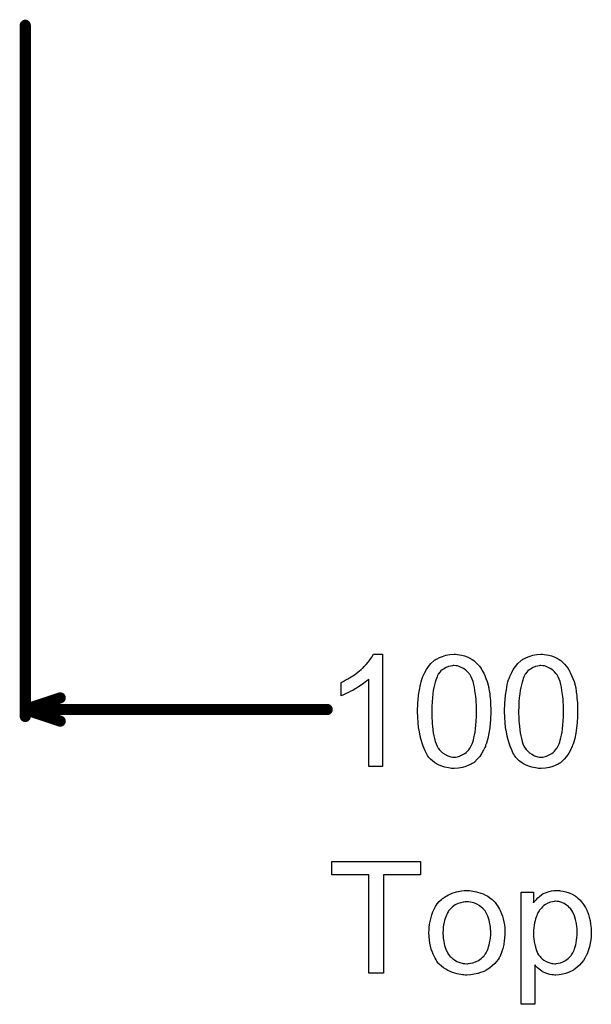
# Model space of a CAD drawing. Extents: x -1.7 to 9, y -2.8 to 5.2.
# Tile 14 of 227: x 0 to 0.4, y -0.7 to 0. Entities that reach past the tile are written whole.
import ezdxf

# ---------------------------------------------------------------- set-up
doc = ezdxf.new("R2010")
doc.units = 0
doc.layers.get('0').update_dxf_attribs({"linetype": 'CONTINUOUS'})
doc.layers.add('qfn32-50-23-b_legend_top', color=2, linetype='CONTINUOUS')
doc.layers.add('qfn32-50-23-b_measures', color=1, linetype='CONTINUOUS')

# ---------------------------------------------------------------- blocks, each defined once
blk = doc.blocks.new('D62')
at = {"const_width": 0.004}
blk.add_lwpolyline([(-0.002, 0, 1), (0.002, 0, 1)], format="xyb", close=True, dxfattribs=at)

msp = doc.modelspace()

# ---------------------------------------------------------------- linework, layer by layer
at = {"layer": 'qfn32-50-23-b_legend_top', "color": 2}
for points in [[(0.282986, -0.618348), (0.256606, -0.618348), (0.256606, -0.688925), (0.245962, -0.688925), (0.245962, -0.618348), (0.219582, -0.618348), (0.219582, -0.608861), (0.282986, -0.608861), (0.282986, -0.618348)], [(0.318158, -0.629687), (0.3192, -0.629802), (0.320357, -0.630034), (0.321629, -0.630265), (0.323134, -0.630496), (0.326257, -0.631538), (0.327877, -0.632116), (0.329497, -0.632926), (0.331117, -0.633736), (0.332737, -0.634893), (0.334241, -0.63605), (0.335745, -0.637438), (0.335861, -0.637554), (0.336092, -0.637785), (0.336439, -0.638248), (0.336902, -0.638827), (0.33748, -0.639637), (0.338175, -0.640678), (0.338869, -0.641835), (0.339563, -0.643108), (0.340257, -0.644496), (0.340951, -0.646232), (0.341646, -0.647967), (0.342224, -0.649934), (0.342687, -0.652017), (0.343034, -0.654215), (0.343265, -0.656529), (0.343381, -0.659074), (0.343381, -0.65919), (0.343381, -0.659537), (0.343381, -0.660116), (0.343381, -0.660926), (0.343265, -0.661851), (0.34315, -0.663008), (0.34315, -0.664165), (0.342918, -0.665438), (0.342571, -0.66833), (0.341877, -0.671223), (0.341067, -0.674115), (0.33991, -0.676776), (0.33991, -0.676892), (0.339794, -0.677008), (0.339563, -0.677355), (0.339332, -0.677818), (0.338522, -0.678975), (0.33748, -0.680363), (0.336092, -0.681983), (0.334356, -0.683603), (0.332389, -0.685222), (0.330075, -0.686727), (0.32996, -0.686727), (0.329844, -0.686842), (0.329497, -0.687074), (0.328918, -0.687305), (0.32834, -0.687537), (0.327646, -0.687768), (0.32591, -0.688462), (0.323943, -0.689041), (0.321514, -0.689619), (0.318968, -0.690082), (0.316192, -0.690198), (0.315034, -0.690198), (0.314109, -0.690082), (0.313068, -0.689966), (0.311911, -0.689735), (0.310522, -0.689503), (0.309134, -0.689272), (0.30601, -0.688346), (0.304274, -0.687652), (0.302655, -0.686958), (0.301035, -0.686032), (0.299415, -0.684991), (0.297911, -0.683834), (0.296407, -0.682446), (0.296291, -0.68233), (0.29606, -0.682099), (0.295713, -0.681636), (0.29525, -0.680942), (0.294671, -0.680132), (0.294093, -0.679206), (0.293399, -0.678049), (0.292704, -0.676661), (0.29201, -0.675157), (0.291316, -0.673421), (0.290738, -0.67157), (0.290159, -0.669603), (0.289696, -0.667405), (0.289349, -0.665091), (0.289118, -0.662545), (0.289002, -0.659884), (0.289002, -0.659653), (0.289002, -0.65919), (0.289118, -0.65838), (0.289118, -0.657223), (0.289233, -0.65595), (0.289465, -0.654331), (0.289696, -0.652711), (0.290159, -0.65086), (0.290622, -0.649008), (0.2912, -0.647042), (0.291894, -0.644959), (0.29282, -0.642992), (0.293746, -0.641141), (0.295018, -0.63929), (0.296291, -0.637554), (0.297911, -0.63605), (0.298027, -0.635934), (0.298258, -0.635819), (0.298721, -0.635471), (0.299299, -0.635009), (0.299993, -0.634546), (0.300919, -0.633967), (0.301845, -0.633389), (0.303002, -0.63281), (0.304274, -0.632232), (0.305663, -0.631653), (0.308787, -0.630612), (0.312373, -0.629802), (0.314225, -0.629687), (0.316192, -0.629571), (0.317349, -0.629571), (0.318158, -0.629687)], [(0.382488, -0.629687), (0.383298, -0.629802), (0.385033, -0.630034), (0.387116, -0.630496), (0.389314, -0.631191), (0.391512, -0.632232), (0.393711, -0.633505), (0.393826, -0.633505), (0.393942, -0.633736), (0.394636, -0.634199), (0.395677, -0.635124), (0.39695, -0.636281), (0.398339, -0.637785), (0.399727, -0.639637), (0.401115, -0.641835), (0.402272, -0.644265), (0.402272, -0.64438), (0.402388, -0.644612), (0.402504, -0.644959), (0.402735, -0.645422), (0.402966, -0.646116), (0.403198, -0.646926), (0.403776, -0.648777), (0.404355, -0.651091), (0.404818, -0.653636), (0.405165, -0.656529), (0.405281, -0.659537), (0.405281, -0.659653), (0.405281, -0.659884), (0.405281, -0.660347), (0.405281, -0.661041), (0.405165, -0.661851), (0.405165, -0.662777), (0.404933, -0.664859), (0.404471, -0.667405), (0.403892, -0.670066), (0.403082, -0.672843), (0.402041, -0.675619), (0.402041, -0.675735), (0.401925, -0.675966), (0.401694, -0.676314), (0.401462, -0.676776), (0.400652, -0.678049), (0.399611, -0.679669), (0.398339, -0.681404), (0.396719, -0.68314), (0.394868, -0.684875), (0.392669, -0.686495), (0.392553, -0.686495), (0.392438, -0.686611), (0.392091, -0.686842), (0.391628, -0.687074), (0.390471, -0.687652), (0.388851, -0.688346), (0.386884, -0.689041), (0.384802, -0.689619), (0.382372, -0.690082), (0.379942, -0.690198), (0.379132, -0.690198), (0.378207, -0.690082), (0.37705, -0.689966), (0.375661, -0.689735), (0.374157, -0.689388), (0.372653, -0.688925), (0.371149, -0.688231), (0.371033, -0.688115), (0.370455, -0.687884), (0.369761, -0.687421), (0.368835, -0.686727), (0.367909, -0.686032), (0.366752, -0.685107), (0.365711, -0.684066), (0.364786, -0.682909), (0.364786, -0.711139), (0.354951, -0.711139), (0.354951, -0.630843), (0.36386, -0.630843), (0.36386, -0.63848), (0.363976, -0.638248), (0.364438, -0.637785), (0.365017, -0.636976), (0.365942, -0.63605), (0.366984, -0.634893), (0.368141, -0.633852), (0.369529, -0.63281), (0.370918, -0.631885), (0.371149, -0.631769), (0.371612, -0.631538), (0.372537, -0.631191), (0.373694, -0.630728), (0.375083, -0.630265), (0.376703, -0.629918), (0.378554, -0.629687), (0.380636, -0.629571), (0.381909, -0.629571), (0.382488, -0.629687)], [(0.316192, -0.63767), (0.315497, -0.63767), (0.314919, -0.637785), (0.313646, -0.637901), (0.311911, -0.638364), (0.309944, -0.639058), (0.307861, -0.639984), (0.305894, -0.641372), (0.304853, -0.642298), (0.303927, -0.643223), (0.303927, -0.643339), (0.303696, -0.643455), (0.303464, -0.643802), (0.303117, -0.644265), (0.30277, -0.644843), (0.302423, -0.645537), (0.30196, -0.646463), (0.301498, -0.647389), (0.301035, -0.648546), (0.300572, -0.649703), (0.300225, -0.651091), (0.299878, -0.652595), (0.299531, -0.654215), (0.299299, -0.65595), (0.299184, -0.657917), (0.299068, -0.659884), (0.299068, -0.66), (0.299068, -0.660347), (0.299068, -0.660926), (0.299184, -0.661735), (0.299184, -0.662661), (0.299299, -0.663702), (0.299646, -0.666132), (0.300225, -0.668909), (0.301151, -0.671686), (0.302308, -0.674347), (0.303117, -0.675504), (0.303927, -0.676661), (0.304043, -0.676661), (0.304159, -0.676892), (0.304853, -0.677471), (0.305894, -0.678396), (0.307283, -0.679322), (0.309018, -0.680363), (0.311101, -0.681289), (0.31353, -0.681867), (0.314803, -0.681983), (0.316192, -0.682099), (0.316886, -0.682099), (0.317464, -0.681983), (0.318737, -0.681751), (0.320472, -0.681404), (0.322324, -0.68071), (0.324406, -0.679785), (0.326373, -0.678396), (0.327414, -0.677471), (0.32834, -0.676545), (0.328456, -0.676429), (0.328571, -0.676314), (0.328803, -0.675966), (0.32915, -0.675504), (0.329497, -0.674925), (0.32996, -0.674231), (0.330423, -0.673305), (0.330885, -0.67238), (0.331348, -0.671223), (0.331695, -0.66995), (0.332158, -0.668562), (0.332505, -0.667058), (0.332852, -0.665322), (0.333084, -0.663587), (0.333315, -0.66162), (0.333315, -0.659537), (0.333315, -0.659421), (0.333315, -0.659074), (0.333315, -0.658496), (0.333199, -0.657802), (0.333199, -0.656876), (0.333084, -0.655835), (0.332737, -0.653405), (0.332158, -0.65086), (0.331233, -0.648083), (0.32996, -0.645537), (0.329266, -0.644265), (0.32834, -0.643223), (0.32834, -0.643108), (0.328109, -0.642992), (0.327414, -0.642298), (0.326373, -0.641488), (0.324985, -0.640447), (0.323249, -0.639405), (0.321167, -0.63848), (0.318853, -0.637901), (0.31758, -0.637785), (0.316192, -0.63767)], [(0.379711, -0.637323), (0.379132, -0.637323), (0.37867, -0.637438), (0.377512, -0.63767), (0.376008, -0.638017), (0.374273, -0.638711), (0.372422, -0.639752), (0.37138, -0.640447), (0.370455, -0.641256), (0.369529, -0.642182), (0.368604, -0.643223), (0.368604, -0.643339), (0.368372, -0.643455), (0.368141, -0.643802), (0.367909, -0.644265), (0.367562, -0.644959), (0.367099, -0.645653), (0.366637, -0.646579), (0.36629, -0.647504), (0.365827, -0.648661), (0.365364, -0.649934), (0.365017, -0.651322), (0.364554, -0.652827), (0.364323, -0.654562), (0.364091, -0.656298), (0.36386, -0.658149), (0.36386, -0.660231), (0.36386, -0.660347), (0.36386, -0.660694), (0.36386, -0.661273), (0.363976, -0.662082), (0.363976, -0.663008), (0.364091, -0.664049), (0.364438, -0.666479), (0.365017, -0.669256), (0.365711, -0.671917), (0.366868, -0.674578), (0.367562, -0.675735), (0.368372, -0.676776), (0.368604, -0.677008), (0.369182, -0.677586), (0.370108, -0.678512), (0.37138, -0.679438), (0.373, -0.680363), (0.374851, -0.681289), (0.376934, -0.681867), (0.378091, -0.681983), (0.379248, -0.682099), (0.379942, -0.682099), (0.380405, -0.681983), (0.381562, -0.681751), (0.383182, -0.681404), (0.384917, -0.68071), (0.386769, -0.679785), (0.38862, -0.678396), (0.389545, -0.677586), (0.390471, -0.676661), (0.390471, -0.676545), (0.390702, -0.676429), (0.390934, -0.676082), (0.391165, -0.675619), (0.391628, -0.675041), (0.391975, -0.674231), (0.392438, -0.673421), (0.392901, -0.67238), (0.393248, -0.671338), (0.393711, -0.66995), (0.394173, -0.668562), (0.39452, -0.667058), (0.394752, -0.665322), (0.394983, -0.663471), (0.395215, -0.661504), (0.395215, -0.659421), (0.395215, -0.659306), (0.395215, -0.658959), (0.395215, -0.65838), (0.395099, -0.65757), (0.395099, -0.656645), (0.394983, -0.655603), (0.394636, -0.653174), (0.394058, -0.650513), (0.393248, -0.647851), (0.392091, -0.64519), (0.391397, -0.643918), (0.390587, -0.642876), (0.390587, -0.642761), (0.390355, -0.642645), (0.389777, -0.641951), (0.388851, -0.641141), (0.387578, -0.6401), (0.385959, -0.639058), (0.384107, -0.638133), (0.382025, -0.637554), (0.380868, -0.637438), (0.379711, -0.637323)]]:
    msp.add_lwpolyline(points, dxfattribs=at)
at = {"layer": 'qfn32-50-23-b_measures', "color": 1, "const_width": 0.008}
for points in [[(0, -0.505), (0, -0.01)], [(0, -0.5), (0.025, -0.491667)], [(0, -0.5), (0.025, -0.508333)], [(0, -0.5), (0.216204, -0.5)]]:
    msp.add_lwpolyline(points, dxfattribs=at)
at = {"layer": 'qfn32-50-23-b_measures', "color": 1}
for points in [[(0.255708, -0.5409), (0.245873, -0.5409), (0.245873, -0.478306), (0.245757, -0.478422), (0.245179, -0.478885), (0.244485, -0.479579), (0.243328, -0.480389), (0.242055, -0.48143), (0.240435, -0.482587), (0.238584, -0.48386), (0.236501, -0.485132), (0.236386, -0.485132), (0.23627, -0.485248), (0.235576, -0.485711), (0.234419, -0.486289), (0.23303, -0.486984), (0.231411, -0.487793), (0.229675, -0.488603), (0.22794, -0.489413), (0.226204, -0.490108), (0.226204, -0.48062), (0.22632, -0.48062), (0.226551, -0.480389), (0.227014, -0.480273), (0.227592, -0.479926), (0.228287, -0.479579), (0.229096, -0.479116), (0.231063, -0.477959), (0.233377, -0.476686), (0.235691, -0.475067), (0.238121, -0.473215), (0.240551, -0.471248), (0.240667, -0.471133), (0.240782, -0.471017), (0.241129, -0.47067), (0.241592, -0.470323), (0.242633, -0.469166), (0.244022, -0.467777), (0.24541, -0.466158), (0.246914, -0.464306), (0.248187, -0.462455), (0.249344, -0.460488), (0.255708, -0.460488), (0.255708, -0.5409)], [(0.309392, -0.460604), (0.310896, -0.460835), (0.312632, -0.461183), (0.314483, -0.461645), (0.31645, -0.462224), (0.318301, -0.463149), (0.318417, -0.463149), (0.318533, -0.463265), (0.319111, -0.463612), (0.320037, -0.464191), (0.321194, -0.465001), (0.322466, -0.466158), (0.323855, -0.46743), (0.325127, -0.468934), (0.3264, -0.47067), (0.326516, -0.470901), (0.326979, -0.47148), (0.327442, -0.472521), (0.328251, -0.474025), (0.328946, -0.475761), (0.329871, -0.477728), (0.330681, -0.480042), (0.331375, -0.482587), (0.331375, -0.482703), (0.331491, -0.482934), (0.331607, -0.483281), (0.331722, -0.48386), (0.331838, -0.484554), (0.331954, -0.485364), (0.332185, -0.486405), (0.332301, -0.487562), (0.332532, -0.488835), (0.332648, -0.490223), (0.332764, -0.491843), (0.332995, -0.493463), (0.333111, -0.495314), (0.333111, -0.497165), (0.333226, -0.499248), (0.333226, -0.501446), (0.333226, -0.501562), (0.333226, -0.502025), (0.333226, -0.502834), (0.333226, -0.50376), (0.333111, -0.505033), (0.333111, -0.506421), (0.332995, -0.507925), (0.332879, -0.509545), (0.332532, -0.513247), (0.331954, -0.517066), (0.33126, -0.520768), (0.330797, -0.522504), (0.330218, -0.524239), (0.330218, -0.524355), (0.330103, -0.524586), (0.329871, -0.525049), (0.32964, -0.525627), (0.329408, -0.526437), (0.328946, -0.527247), (0.32802, -0.529214), (0.326863, -0.531297), (0.325359, -0.533611), (0.323623, -0.535693), (0.321541, -0.53766), (0.321425, -0.53766), (0.321309, -0.537892), (0.320962, -0.538123), (0.3205, -0.538354), (0.319921, -0.538702), (0.319342, -0.539164), (0.317607, -0.539974), (0.315524, -0.540784), (0.313095, -0.541594), (0.310202, -0.542057), (0.307078, -0.542288), (0.305921, -0.542288), (0.305111, -0.542173), (0.304186, -0.542057), (0.303029, -0.541825), (0.301756, -0.541594), (0.300368, -0.541247), (0.298979, -0.540784), (0.297475, -0.540321), (0.295971, -0.539627), (0.294467, -0.538817), (0.292963, -0.537892), (0.291459, -0.536735), (0.29007, -0.535462), (0.288798, -0.534073), (0.288682, -0.533958), (0.288451, -0.533611), (0.288103, -0.533032), (0.287525, -0.532107), (0.286947, -0.531065), (0.286368, -0.529677), (0.285558, -0.528057), (0.284864, -0.526206), (0.28417, -0.524123), (0.283476, -0.521694), (0.282781, -0.519033), (0.282203, -0.516024), (0.281624, -0.512785), (0.281277, -0.509314), (0.281046, -0.505496), (0.28093, -0.501446), (0.28093, -0.50133), (0.28093, -0.500868), (0.28093, -0.500058), (0.28093, -0.499132), (0.281046, -0.497859), (0.281046, -0.496471), (0.281161, -0.494967), (0.281277, -0.493231), (0.281624, -0.489645), (0.282203, -0.485827), (0.282897, -0.482009), (0.28336, -0.480273), (0.283823, -0.478538), (0.283823, -0.478422), (0.283938, -0.47819), (0.28417, -0.477728), (0.284401, -0.477149), (0.284632, -0.476339), (0.285095, -0.475529), (0.286021, -0.473562), (0.287178, -0.47148), (0.288682, -0.469281), (0.290418, -0.467083), (0.2925, -0.465232), (0.292616, -0.465232), (0.292731, -0.465001), (0.293079, -0.464769), (0.293541, -0.464538), (0.29412, -0.464075), (0.294814, -0.463728), (0.29655, -0.462802), (0.298632, -0.461992), (0.301062, -0.461183), (0.303954, -0.46072), (0.307078, -0.460488), (0.30812, -0.460488), (0.309392, -0.460604)], [(0.371639, -0.460604), (0.373143, -0.460835), (0.374878, -0.461183), (0.37673, -0.461645), (0.378697, -0.462224), (0.380548, -0.463149), (0.380663, -0.463149), (0.380779, -0.463265), (0.381358, -0.463612), (0.382283, -0.464191), (0.38344, -0.465001), (0.384713, -0.466158), (0.386101, -0.46743), (0.387374, -0.468934), (0.388647, -0.47067), (0.388762, -0.470901), (0.389225, -0.47148), (0.389688, -0.472521), (0.390498, -0.474025), (0.391192, -0.475761), (0.392118, -0.477728), (0.392928, -0.480042), (0.393622, -0.482587), (0.393622, -0.482703), (0.393738, -0.482934), (0.393853, -0.483281), (0.393969, -0.48386), (0.394085, -0.484554), (0.3942, -0.485364), (0.394432, -0.486405), (0.394548, -0.487562), (0.394779, -0.488835), (0.394895, -0.490223), (0.39501, -0.491843), (0.395242, -0.493463), (0.395357, -0.495314), (0.395357, -0.497165), (0.395473, -0.499248), (0.395473, -0.501446), (0.395473, -0.501562), (0.395473, -0.502025), (0.395473, -0.502834), (0.395473, -0.50376), (0.395357, -0.505033), (0.395357, -0.506421), (0.395242, -0.507925), (0.395126, -0.509545), (0.394779, -0.513247), (0.3942, -0.517066), (0.393506, -0.520768), (0.393043, -0.522504), (0.392465, -0.524239), (0.392465, -0.524355), (0.392349, -0.524586), (0.392118, -0.525049), (0.391886, -0.525627), (0.391655, -0.526437), (0.391192, -0.527247), (0.390267, -0.529214), (0.38911, -0.531297), (0.387606, -0.533611), (0.38587, -0.535693), (0.383787, -0.53766), (0.383672, -0.53766), (0.383556, -0.537892), (0.383209, -0.538123), (0.382746, -0.538354), (0.382168, -0.538702), (0.381589, -0.539164), (0.379854, -0.539974), (0.377771, -0.540784), (0.375341, -0.541594), (0.372449, -0.542057), (0.369325, -0.542288), (0.368168, -0.542288), (0.367358, -0.542173), (0.366432, -0.542057), (0.365275, -0.541825), (0.364003, -0.541594), (0.362614, -0.541247), (0.361226, -0.540784), (0.359722, -0.540321), (0.358218, -0.539627), (0.356714, -0.538817), (0.355209, -0.537892), (0.353705, -0.536735), (0.352317, -0.535462), (0.351044, -0.534073), (0.350929, -0.533958), (0.350697, -0.533611), (0.35035, -0.533032), (0.349772, -0.532107), (0.349193, -0.531065), (0.348615, -0.529677), (0.347805, -0.528057), (0.347111, -0.526206), (0.346416, -0.524123), (0.345722, -0.521694), (0.345028, -0.519033), (0.344449, -0.516024), (0.343871, -0.512785), (0.343524, -0.509314), (0.343292, -0.505496), (0.343177, -0.501446), (0.343177, -0.50133), (0.343177, -0.500868), (0.343177, -0.500058), (0.343177, -0.499132), (0.343292, -0.497859), (0.343292, -0.496471), (0.343408, -0.494967), (0.343524, -0.493231), (0.343871, -0.489645), (0.344449, -0.485827), (0.345144, -0.482009), (0.345606, -0.480273), (0.346069, -0.478538), (0.346069, -0.478422), (0.346185, -0.47819), (0.346416, -0.477728), (0.346648, -0.477149), (0.346879, -0.476339), (0.347342, -0.475529), (0.348267, -0.473562), (0.349425, -0.47148), (0.350929, -0.469281), (0.352664, -0.467083), (0.354747, -0.465232), (0.354862, -0.465232), (0.354978, -0.465001), (0.355325, -0.464769), (0.355788, -0.464538), (0.356366, -0.464075), (0.357061, -0.463728), (0.358796, -0.462802), (0.360879, -0.461992), (0.363308, -0.461183), (0.366201, -0.46072), (0.369325, -0.460488), (0.370366, -0.460488), (0.371639, -0.460604)], [(0.306963, -0.468587), (0.306268, -0.468587), (0.305806, -0.468703), (0.304533, -0.468934), (0.303029, -0.469281), (0.301293, -0.469976), (0.299442, -0.471017), (0.298517, -0.471711), (0.297591, -0.472405), (0.296781, -0.473331), (0.295971, -0.474372), (0.295971, -0.474488), (0.29574, -0.474719), (0.295508, -0.475182), (0.295161, -0.475761), (0.294814, -0.476686), (0.294351, -0.477728), (0.294004, -0.479), (0.293541, -0.480504), (0.293079, -0.48224), (0.292616, -0.484207), (0.292153, -0.486405), (0.291806, -0.488835), (0.291459, -0.491612), (0.291227, -0.49462), (0.291112, -0.497859), (0.290996, -0.501446), (0.290996, -0.501678), (0.290996, -0.502256), (0.290996, -0.503297), (0.291112, -0.504686), (0.291112, -0.50619), (0.291227, -0.508041), (0.291343, -0.510008), (0.291575, -0.512091), (0.292153, -0.516603), (0.2925, -0.518801), (0.292963, -0.520884), (0.293426, -0.522851), (0.29412, -0.524702), (0.294814, -0.526322), (0.295624, -0.52771), (0.295624, -0.527826), (0.295855, -0.527941), (0.296434, -0.528751), (0.297475, -0.529793), (0.298748, -0.53095), (0.300483, -0.532107), (0.30245, -0.533148), (0.304649, -0.533958), (0.305806, -0.534073), (0.307078, -0.534189), (0.307772, -0.534189), (0.308235, -0.534073), (0.309392, -0.533842), (0.311012, -0.533379), (0.312748, -0.532569), (0.314714, -0.531412), (0.31564, -0.530718), (0.316566, -0.529793), (0.317491, -0.528867), (0.318417, -0.52771), (0.318417, -0.527594), (0.318648, -0.527363), (0.31888, -0.527016), (0.319111, -0.526437), (0.319574, -0.525627), (0.319921, -0.524586), (0.320384, -0.523429), (0.320847, -0.522041), (0.321194, -0.520305), (0.321656, -0.518454), (0.322119, -0.516256), (0.322466, -0.513942), (0.322698, -0.511165), (0.322929, -0.508272), (0.323161, -0.505033), (0.323161, -0.501446), (0.323161, -0.50133), (0.323161, -0.501215), (0.323161, -0.500636), (0.323161, -0.499595), (0.323045, -0.498207), (0.323045, -0.496702), (0.322929, -0.494851), (0.322813, -0.492884), (0.322582, -0.490686), (0.322004, -0.486289), (0.321656, -0.484091), (0.321194, -0.482009), (0.320731, -0.480042), (0.320037, -0.47819), (0.319342, -0.476571), (0.318533, -0.475182), (0.318533, -0.475067), (0.318301, -0.474951), (0.31807, -0.474604), (0.317723, -0.474141), (0.316681, -0.4731), (0.315409, -0.471827), (0.313673, -0.47067), (0.311706, -0.469629), (0.310665, -0.469166), (0.309508, -0.468819), (0.308235, -0.468703), (0.306963, -0.468587)], [(0.369209, -0.468587), (0.368515, -0.468587), (0.368052, -0.468703), (0.366779, -0.468934), (0.365275, -0.469281), (0.36354, -0.469976), (0.361689, -0.471017), (0.360763, -0.471711), (0.359837, -0.472405), (0.359028, -0.473331), (0.358218, -0.474372), (0.358218, -0.474488), (0.357986, -0.474719), (0.357755, -0.475182), (0.357408, -0.475761), (0.357061, -0.476686), (0.356598, -0.477728), (0.356251, -0.479), (0.355788, -0.480504), (0.355325, -0.48224), (0.354862, -0.484207), (0.3544, -0.486405), (0.354053, -0.488835), (0.353705, -0.491612), (0.353474, -0.49462), (0.353358, -0.497859), (0.353243, -0.501446), (0.353243, -0.501678), (0.353243, -0.502256), (0.353243, -0.503297), (0.353358, -0.504686), (0.353358, -0.50619), (0.353474, -0.508041), (0.35359, -0.510008), (0.353821, -0.512091), (0.3544, -0.516603), (0.354747, -0.518801), (0.355209, -0.520884), (0.355672, -0.522851), (0.356366, -0.524702), (0.357061, -0.526322), (0.357871, -0.52771), (0.357871, -0.527826), (0.358102, -0.527941), (0.35868, -0.528751), (0.359722, -0.529793), (0.360995, -0.53095), (0.36273, -0.532107), (0.364697, -0.533148), (0.366895, -0.533958), (0.368052, -0.534073), (0.369325, -0.534189), (0.370019, -0.534189), (0.370482, -0.534073), (0.371639, -0.533842), (0.373259, -0.533379), (0.374994, -0.532569), (0.376961, -0.531412), (0.377887, -0.530718), (0.378812, -0.529793), (0.379738, -0.528867), (0.380663, -0.52771), (0.380663, -0.527594), (0.380895, -0.527363), (0.381126, -0.527016), (0.381358, -0.526437), (0.38182, -0.525627), (0.382168, -0.524586), (0.38263, -0.523429), (0.383093, -0.522041), (0.38344, -0.520305), (0.383903, -0.518454), (0.384366, -0.516256), (0.384713, -0.513942), (0.384944, -0.511165), (0.385176, -0.508272), (0.385407, -0.505033), (0.385407, -0.501446), (0.385407, -0.50133), (0.385407, -0.501215), (0.385407, -0.500636), (0.385407, -0.499595), (0.385291, -0.498207), (0.385291, -0.496702), (0.385176, -0.494851), (0.38506, -0.492884), (0.384829, -0.490686), (0.38425, -0.486289), (0.383903, -0.484091), (0.38344, -0.482009), (0.382978, -0.480042), (0.382283, -0.47819), (0.381589, -0.476571), (0.380779, -0.475182), (0.380779, -0.475067), (0.380548, -0.474951), (0.380316, -0.474604), (0.379969, -0.474141), (0.378928, -0.4731), (0.377655, -0.471827), (0.37592, -0.47067), (0.373953, -0.469629), (0.372912, -0.469166), (0.371755, -0.468819), (0.370482, -0.468703), (0.369209, -0.468587)]]:
    msp.add_lwpolyline(points, dxfattribs=at)

# ---------------------------------------------------------------- block references
at = {"layer": 'qfn32-50-23-b_measures'}
for p in [(0, -0.01), (0.025, -0.491667), (0, -0.5), (0, -0.5), (0, -0.5), (0.216204, -0.5), (0, -0.505), (0.025, -0.508333)]:
    msp.add_blockref('D62', p, dxfattribs=at)

doc.saveas('drawing.dxf')
